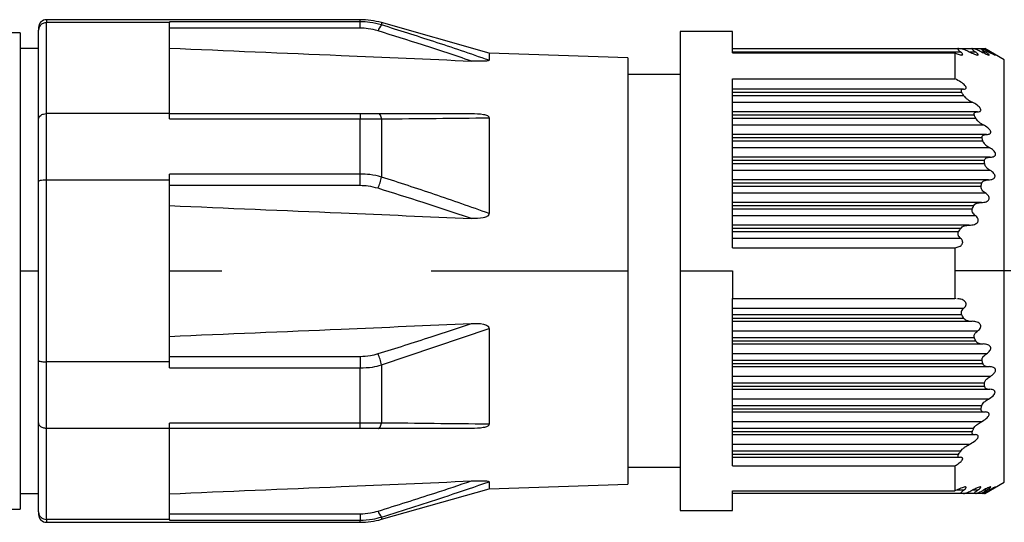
# Model space of a CAD drawing. Header units: millimetres. Extents: x -675 to 2621, y 428 to 911.
# Tile 2 of 30: x -441 to -403, y 444 to 463. Entities that reach past the tile are written whole.
import ezdxf

# ---------------------------------------------------------------- set-up
doc = ezdxf.new("R2010")
doc.units = ezdxf.units.MM

# ---------------------------------------------------------------- blocks, each defined once
blk = doc.blocks.new('Drawing View3')
at = {"color": 7, "linetype": 'Continuous', "lineweight": 25}
for p, q in [((-28.717, 13.6), (-40.7, 13.6)), ((-40.7, 13.6), (-40.7, 13.487)), ((-28.717, 13.522), (-28.717, 13.6)), ((-41, 13.3), (-41, 13.199)), ((-41, 9.783), (-41, 13.199)), ((-40.7, 10.015), (-40.7, 13.487)), ((-36, 13.487), (-40.7, 13.487)), ((-28.717, 13.522), (-36, 13.522)), ((-36, 13.522), (-36, 13.487)), ((-36, 10.015), (-36, 13.487)), ((-28.717, 13.276), (-36, 13.276)), ((-28.717, 13.276), (-28.717, 13.522)), ((-23.796, 12.324), (-27.899, 13.486)), ((-27.899, 13.486), (-27.899, 13.399)), ((-41.7, 13.1), (-43.2, 13.1)), ((-41.7, 13.1), (-41.7, -5.1)), ((-14.5, 13.15), (-16.5, 13.15)), ((-16.5, 13.15), (-16.5, 4)), ((-14.5, 12.331), (-14.5, 13.15)), ((-41, 12.5), (-41.7, 12.5)), ((-14.5, 12.5), (-5.862, 12.5)), ((-5.776, 12.5), (-5.342, 12.5)), ((-5.279, 12.5), (-5.008, 12.5)), ((-4.969, 12.5), (-4.872, 12.5)), ((-4.87, 12.5), (-4.864, 12.497)), ((-4.116, 12.067), (-4.864, 12.497)), ((-18.5, 12.139), (-23.796, 12.324)), ((-23.796, 12.324), (-23.796, 12.052)), ((-18.5, 12.139), (-18.5, 4)), ((-14.5, 12.375), (-5.796, 12.375)), ((-14.5, 12.331), (-6, 12.331)), ((-6, 12.331), (-6, 11.343)), ((-5.454, 12.375), (-5.231, 12.375)), ((-4.991, 12.375), (-4.85, 12.375)), ((-4.721, 12.375), (-4.667, 12.375)), ((-4.116, 4), (-4.116, 12.067)), ((-16.5, 11.5), (-18.5, 11.5)), ((-14.5, 11.343), (-6, 11.343)), ((-14.5, 4.888), (-14.5, 11.343)), ((-5.669, 10.944), (-14.5, 10.944)), ((-5.744, 10.819), (-14.5, 10.819)), ((-14.5, 10.703), (-5.669, 10.703)), ((-14.5, 10.453), (-5.346, 10.453)), ((-41, 7.416), (-41, 9.783)), ((-40.7, 7.472), (-40.7, 10.015)), ((-36, 10.015), (-40.7, 10.015)), ((-36, 9.818), (-36, 10.015)), ((-36, 10.015), (-28.717, 10.015)), ((-36, 9.818), (-28.717, 9.818)), ((-28.717, 10.015), (-28.717, 9.818)), ((-28.717, 7.704), (-28.717, 9.818)), ((-27.899, 9.809), (-27.899, 7.59)), ((-23.796, 9.853), (-23.796, 6.199)), ((-5.139, 10.078), (-14.5, 10.078)), ((-5.26, 9.953), (-14.5, 9.953)), ((-14.5, 9.837), (-5.209, 9.837)), ((-14.5, 9.587), (-4.921, 9.587)), ((-4.797, 9.212), (-14.5, 9.212)), ((-4.965, 9.087), (-14.5, 9.087)), ((-14.5, 8.971), (-4.94, 8.971)), ((-14.5, 8.721), (-4.692, 8.721)), ((-4.656, 8.346), (-14.5, 8.346)), ((-4.87, 8.221), (-14.5, 8.221)), ((-14.5, 8.105), (-4.872, 8.105)), ((-28.717, 7.704), (-36, 7.704)), ((-36, 7.472), (-36, 7.704)), ((-28.717, 7.261), (-28.717, 7.704)), ((-14.5, 7.855), (-4.667, 7.855)), ((-41, 0.584), (-41, 7.416)), ((-40.7, 0.528), (-40.7, 7.472)), ((-36, 7.472), (-40.7, 7.472)), ((-36, 0.528), (-36, 7.472)), ((-28.717, 7.261), (-36, 7.261)), ((-4.721, 7.48), (-14.5, 7.48)), ((-4.978, 7.355), (-14.5, 7.355)), ((-14.5, 7.239), (-5.008, 7.239)), ((-14.5, 6.989), (-4.85, 6.989)), ((-4.991, 6.614), (-14.5, 6.614)), ((-5.287, 6.489), (-14.5, 6.489)), ((-14.5, 6.373), (-5.342, 6.373)), ((-14.5, 6.123), (-5.231, 6.123)), ((-5.454, 5.748), (-14.5, 5.748)), ((-5.782, 5.623), (-14.5, 5.623)), ((-14.5, 5.507), (-5.862, 5.507)), ((-14.5, 5.257), (-5.796, 5.257)), ((-14.5, 4.888), (-6, 4.888)), ((-6, 4.888), (-6, 4)), ((-41.7, 4), (-41, 4)), ((-36, 4), (-34, 4)), ((-26, 4), (-18.5, 4)), ((-18.5, 4), (-18.5, -4.139)), ((-16.5, 4), (-14.5, 4)), ((-16.5, 4), (-16.5, -5.15)), ((-14.5, 4), (-14.5, 2.943)), ((-6, 4), (-6, 2.943)), ((-4.116, 4), (-6, 4)), ((-3.866, 4), (-4.116, 4)), ((-4.116, -4.067), (-4.116, 4)), ((-14.5, 2.943), (-6, 2.943)), ((-14.5, -3.443), (-14.5, 2.943)), ((-5.955, 2.939), (-6, 2.943)), ((-5.669, 2.569), (-14.5, 2.569)), ((-5.744, 2.319), (-14.5, 2.319)), ((-14.5, 2.203), (-5.669, 2.203)), ((-14.5, 2.078), (-5.346, 2.078)), ((-27.899, 0.41), (-23.796, 1.801)), ((-23.796, 1.801), (-23.796, -1.853)), ((-5.139, 1.703), (-14.5, 1.703)), ((-5.26, 1.453), (-14.5, 1.453)), ((-14.5, 1.337), (-5.209, 1.337)), ((-14.5, 1.212), (-4.921, 1.212)), ((-4.797, 0.837), (-14.5, 0.837)), ((-41, -1.783), (-41, 0.584)), ((-40.7, -2.015), (-40.7, 0.528)), ((-36, 0.528), (-40.7, 0.528)), ((-36, 0.739), (-28.717, 0.739)), ((-36, 0.296), (-36, 0.528)), ((-28.717, 0.739), (-28.717, 0.296)), ((-27.899, 0.41), (-27.899, -1.809)), ((-4.965, 0.587), (-14.5, 0.587)), ((-14.5, 0.471), (-4.94, 0.471)), ((-36, 0.296), (-28.717, 0.296)), ((-28.717, -1.818), (-28.717, 0.296)), ((-14.5, 0.346), (-4.692, 0.346)), ((-4.656, -0.029), (-14.5, -0.029)), ((-4.87, -0.279), (-14.5, -0.279)), ((-14.5, -0.395), (-4.872, -0.395)), ((-14.5, -0.52), (-4.667, -0.52)), ((-4.721, -0.895), (-14.5, -0.895)), ((-4.978, -1.145), (-14.5, -1.145)), ((-14.5, -1.261), (-5.008, -1.261)), ((-14.5, -1.386), (-4.85, -1.386)), ((-41, -5.199), (-41, -1.783)), ((-28.717, -1.818), (-36, -1.818)), ((-36, -2.015), (-36, -1.818)), ((-28.717, -2.015), (-28.717, -1.818)), ((-4.991, -1.761), (-14.5, -1.761)), ((-36, -2.015), (-40.7, -2.015)), ((-40.7, -5.487), (-40.7, -2.015)), ((-28.717, -2.015), (-36, -2.015)), ((-36, -5.487), (-36, -2.015)), ((-5.287, -2.011), (-14.5, -2.011)), ((-14.5, -2.127), (-5.342, -2.127)), ((-14.5, -2.252), (-5.231, -2.252)), ((-5.454, -2.627), (-14.5, -2.627)), ((-5.782, -2.877), (-14.5, -2.877)), ((-14.5, -2.993), (-5.862, -2.993)), ((-14.5, -3.118), (-5.796, -3.118)), ((-18.5, -3.5), (-16.5, -3.5)), ((-14.5, -3.443), (-6, -3.443)), ((-6, -3.443), (-6, -4.4)), ((-23.796, -4.052), (-23.796, -4.324)), ((-4.864, -4.497), (-4.116, -4.067)), ((-41.7, -4.5), (-41, -4.5)), ((-27.899, -5.486), (-23.796, -4.324)), ((-23.796, -4.324), (-18.5, -4.139)), ((-14.5, -4.4), (-6, -4.4)), ((-14.5, -5.15), (-14.5, -4.4)), ((-5.744, -4.5), (-14.5, -4.5)), ((-5.669, -4.375), (-5.947, -4.375)), ((-5.26, -4.5), (-5.662, -4.5)), ((-5.139, -4.375), (-5.346, -4.375)), ((-4.965, -4.5), (-5.201, -4.5)), ((-4.87, -4.5), (-4.931, -4.5)), ((-4.797, -4.375), (-4.921, -4.375)), ((-4.656, -4.375), (-4.692, -4.375)), ((-43.2, -5.1), (-41.7, -5.1)), ((-41, -5.199), (-41, -5.3)), ((-16.5, -5.15), (-14.5, -5.15)), ((-36, -5.487), (-40.7, -5.487)), ((-40.7, -5.487), (-40.7, -5.6)), ((-40.7, -5.6), (-28.717, -5.6)), ((-36, -5.276), (-28.717, -5.276)), ((-36, -5.487), (-36, -5.522)), ((-36, -5.522), (-28.717, -5.522)), ((-28.717, -5.276), (-28.717, -5.522)), ((-28.717, -5.6), (-28.717, -5.522)), ((-27.899, -5.399), (-27.899, -5.486))]:
    blk.add_line(p, q, dxfattribs=at)
at = {"color": 7, "linetype": 'Continuous', "lineweight": 25, "flags": 128}
for points in [[(-28.035, 10.015), (-28.015, 10.011), (-27.996, 10.001), (-27.977, 9.984), (-27.959, 9.96), (-27.942, 9.931), (-27.926, 9.895), (-27.912, 9.855), (-27.899, 9.809)], [(-28.035, -2.015), (-28.015, -2.011), (-27.996, -2.001), (-27.977, -1.984), (-27.959, -1.96), (-27.942, -1.931), (-27.926, -1.895), (-27.912, -1.855), (-27.899, -1.809)]]:
    blk.add_lwpolyline(points, dxfattribs=at)
at = {"color": 7, "linetype": 'Continuous', "lineweight": 25}
for centre, radius, start, end in [((-40.7, 13.3), 0.3, 90, 180), ((-28.717, 10.6), 3, 74.1808, 90), ((-27.54, 13.029), 0.515, 134.1069, 163.8512), ((-30.608, 8.207), 2.778, 337.8142, 347.1681), ((-30.608, -0.207), 2.778, 12.8319, 22.1858), ((-27.54, -5.029), 0.515, 196.1488, 225.8932), ((-40.7, -5.3), 0.3, 180, 270), ((-28.717, -2.6), 3, 270, 285.8192)]:
    blk.add_arc(centre, radius, start, end, dxfattribs=at)
for points, knots in [([(-40.7, 13.487), (-40.744, 13.482), (-40.833, 13.47), (-40.932, 13.392), (-40.99, 13.298), (-40.997, 13.232), (-41, 13.199)], [0, 0, 0, 0, 0.27985, 0.559464, 0.779885, 1, 1, 1, 1]), ([(-27.899, 13.399), (-28.047, 13.438), (-28.315, 13.509), (-28.593, 13.518), (-28.717, 13.522)], [0, 0, 0, 0, 0.555274, 1, 1, 1, 1]), ([(-28.035, 13.173), (-28.159, 13.206), (-28.381, 13.265), (-28.614, 13.273), (-28.717, 13.276)], [0, 0, 0, 0, 0.555879, 1, 1, 1, 1]), ([(-24.468, 12.02), (-25.089, 12.227), (-26.273, 12.622), (-27.467, 12.995), (-28.035, 13.173)], [0, 0, 0, 0, 0.524072, 1, 1, 1, 1]), ([(-23.796, 12.052), (-24.499, 12.292), (-25.859, 12.758), (-27.234, 13.19), (-27.899, 13.399)], [0, 0, 0, 0, 0.516624, 1, 1, 1, 1]), ([(-36, 12.511), (-33.816, 12.419), (-29.972, 12.258), (-26.128, 12.092), (-24.468, 12.02)], [0, 0, 0, 0, 0.568192, 1, 1, 1, 1]), ([(-5.862, 12.5), (-5.868, 12.5), (-5.88, 12.499), (-5.89, 12.492), (-5.892, 12.481), (-5.886, 12.466), (-5.873, 12.447), (-5.845, 12.417), (-5.816, 12.392), (-5.796, 12.375)], [0, 0, 0, 0, 0.126984, 0.242895, 0.354614, 0.469775, 0.586297, 0.710881, 1, 1, 1, 1]), ([(-5.862, 12.5), (-5.847, 12.5), (-5.82, 12.5), (-5.794, 12.5), (-5.782, 12.5)], [0, 0, 0, 0, 0.562421, 1, 1, 1, 1]), ([(-5.782, 12.5), (-5.763, 12.497), (-5.72, 12.491), (-5.607, 12.449), (-5.514, 12.404), (-5.454, 12.375)], [0, 0, 0, 0, 0.2312123, 0.500004, 1, 1, 1, 1]), ([(-5.342, 12.5), (-5.347, 12.5), (-5.355, 12.499), (-5.358, 12.492), (-5.353, 12.481), (-5.336, 12.459), (-5.296, 12.423), (-5.254, 12.392), (-5.231, 12.375)], [0, 0, 0, 0, 0.115465, 0.224046, 0.333104, 0.449912, 0.699437, 1, 1, 1, 1]), ([(-5.342, 12.5), (-5.332, 12.5), (-5.313, 12.5), (-5.295, 12.5), (-5.287, 12.5)], [0, 0, 0, 0, 0.562317, 1, 1, 1, 1]), ([(-5.287, 12.5), (-5.271, 12.497), (-5.238, 12.491), (-5.135, 12.448), (-5.048, 12.404), (-4.991, 12.375)], [0, 0, 0, 0, 0.227055, 0.494854, 1, 1, 1, 1]), ([(-5.008, 12.5), (-5.01, 12.5), (-5.014, 12.499), (-5.01, 12.492), (-4.999, 12.481), (-4.974, 12.46), (-4.925, 12.424), (-4.876, 12.392), (-4.85, 12.375)], [0, 0, 0, 0, 0.104249, 0.206454, 0.313421, 0.431139, 0.690593, 1, 1, 1, 1]), ([(-5.008, 12.5), (-5.002, 12.5), (-4.992, 12.5), (-4.983, 12.5), (-4.978, 12.5)], [0, 0, 0, 0, 0.561072, 1, 1, 1, 1]), ([(-4.978, 12.5), (-4.975, 12.5), (-4.969, 12.499), (-4.942, 12.489), (-4.866, 12.453), (-4.781, 12.407), (-4.721, 12.375)], [0, 0, 0, 0, 0.0917173, 0.1925238, 0.4308585, 1, 1, 1, 1]), ([(-4.872, 12.5), (-4.871, 12.499), (-4.869, 12.497), (-4.842, 12.48), (-4.781, 12.443), (-4.716, 12.404), (-4.667, 12.375)], [0, 0, 0, 0, 0.147683, 0.308373, 0.489419, 1, 1, 1, 1]), ([(-23.796, 12.052), (-23.797, 12.049), (-23.798, 12.044), (-23.811, 12.036), (-23.833, 12.03), (-23.894, 12.018), (-24.109, 12.006), (-24.316, 12.014), (-24.468, 12.02)], [0, 0, 0, 0, 0.043303, 0.086096, 0.131336, 0.18155, 0.399158, 1, 1, 1, 1]), ([(-6, 12.331), (-5.943, 12.307), (-5.862, 12.273), (-5.771, 12.251), (-5.732, 12.249), (-5.713, 12.255), (-5.705, 12.264), (-5.706, 12.276), (-5.716, 12.297), (-5.744, 12.332), (-5.777, 12.359), (-5.796, 12.375)], [0, 0, 0, 0, 0.317831, 0.45481, 0.570714, 0.626552, 0.67536, 0.723812, 0.777336, 0.876184, 1, 1, 1, 1]), ([(-5.454, 12.375), (-5.387, 12.342), (-5.293, 12.296), (-5.186, 12.259), (-5.139, 12.249), (-5.117, 12.251), (-5.11, 12.257), (-5.112, 12.269), (-5.127, 12.29), (-5.165, 12.327), (-5.207, 12.358), (-5.231, 12.375)], [0, 0, 0, 0, 0.320598, 0.451502, 0.569608, 0.621553, 0.670236, 0.71852, 0.769336, 0.871321, 1, 1, 1, 1]), ([(-4.991, 12.375), (-4.928, 12.343), (-4.839, 12.297), (-4.743, 12.259), (-4.706, 12.249), (-4.694, 12.251), (-4.694, 12.257), (-4.703, 12.269), (-4.726, 12.289), (-4.775, 12.326), (-4.823, 12.357), (-4.85, 12.375)], [0, 0, 0, 0, 0.309571, 0.436579, 0.545813, 0.593785, 0.640981, 0.690214, 0.743978, 0.856754, 1, 1, 1, 1]), ([(-4.721, 12.375), (-4.66, 12.342), (-4.575, 12.295), (-4.498, 12.259), (-4.477, 12.25), (-4.47, 12.249), (-4.472, 12.253), (-4.485, 12.262), (-4.519, 12.285), (-4.583, 12.325), (-4.637, 12.357), (-4.667, 12.375)], [0, 0, 0, 0, 0.3070425, 0.4306571, 0.4859215, 0.5379417, 0.5777728, 0.6203039, 0.7193644, 0.8444602, 1, 1, 1, 1]), ([(-5.669, 10.944), (-5.645, 10.946), (-5.612, 10.948), (-5.585, 10.967), (-5.574, 10.984), (-5.573, 11.006), (-5.58, 11.031), (-5.597, 11.059), (-5.629, 11.1), (-5.688, 11.154), (-5.813, 11.248), (-5.923, 11.303), (-6, 11.343)], [0, 0, 0, 0, 0.124077, 0.173723, 0.222391, 0.265216, 0.309536, 0.357783, 0.411862, 0.522916, 0.665522, 1, 1, 1, 1]), ([(-5.669, 10.944), (-5.69, 10.943), (-5.728, 10.941), (-5.76, 10.92), (-5.77, 10.895), (-5.769, 10.873), (-5.761, 10.847), (-5.75, 10.829), (-5.744, 10.819)], [0, 0, 0, 0, 0.291619, 0.533428, 0.64911, 0.760416, 0.875022, 1, 1, 1, 1]), ([(-5.669, 10.703), (-5.683, 10.725), (-5.708, 10.764), (-5.733, 10.802), (-5.744, 10.819)], [0, 0, 0, 0, 0.557513, 1, 1, 1, 1]), ([(-5.669, 10.703), (-5.65, 10.679), (-5.609, 10.627), (-5.498, 10.538), (-5.406, 10.487), (-5.346, 10.453)], [0, 0, 0, 0, 0.230381, 0.498978, 1, 1, 1, 1]), ([(-5.139, 10.078), (-5.113, 10.08), (-5.068, 10.082), (-5.028, 10.106), (-5.014, 10.132), (-5.012, 10.156), (-5.018, 10.183), (-5.039, 10.222), (-5.084, 10.275), (-5.186, 10.364), (-5.28, 10.417), (-5.346, 10.453)], [0, 0, 0, 0, 0.139235, 0.245422, 0.294926, 0.342114, 0.389691, 0.440297, 0.547276, 0.682165, 1, 1, 1, 1]), ([(-41, 9.783), (-40.999, 9.8), (-40.996, 9.832), (-40.971, 9.889), (-40.928, 9.938), (-40.87, 9.976), (-40.799, 10.006), (-40.739, 10.011), (-40.7, 10.015)], [0, 0, 0, 0, 0.140692, 0.269722, 0.492021, 0.624524, 0.753466, 1, 1, 1, 1]), ([(-28.717, 10.015), (-28.586, 10.015), (-28.353, 10.015), (-28.132, 10.015), (-28.035, 10.015)], [0, 0, 0, 0, 0.56346, 1, 1, 1, 1]), ([(-28.717, 9.818), (-28.56, 9.817), (-28.281, 9.816), (-28.015, 9.811), (-27.899, 9.809)], [0, 0, 0, 0, 0.564116, 1, 1, 1, 1]), ([(-28.035, 10.015), (-27.42, 10.015), (-26.226, 10.015), (-25.042, 10.015), (-24.468, 10.015)], [0, 0, 0, 0, 0.5155708, 1, 1, 1, 1]), ([(-27.899, 9.809), (-27.201, 9.816), (-25.826, 9.829), (-24.466, 9.845), (-23.796, 9.853)], [0, 0, 0, 0, 0.5071913, 1, 1, 1, 1]), ([(-24.468, 10.015), (-24.314, 10.013), (-24.106, 10.01), (-23.891, 9.955), (-23.832, 9.918), (-23.811, 9.898), (-23.798, 9.876), (-23.797, 9.861), (-23.796, 9.853)], [0, 0, 0, 0, 0.606982, 0.821792, 0.870893, 0.915276, 0.95737, 1, 1, 1, 1]), ([(-5.26, 9.953), (-5.265, 9.967), (-5.275, 9.995), (-5.268, 10.031), (-5.243, 10.058), (-5.199, 10.076), (-5.16, 10.077), (-5.139, 10.078)], [0, 0, 0, 0, 0.166445, 0.328319, 0.502383, 0.735191, 1, 1, 1, 1]), ([(-5.209, 9.837), (-5.219, 9.859), (-5.235, 9.898), (-5.253, 9.936), (-5.26, 9.953)], [0, 0, 0, 0, 0.558026, 1, 1, 1, 1]), ([(-5.209, 9.837), (-5.195, 9.813), (-5.164, 9.76), (-5.063, 9.67), (-4.977, 9.62), (-4.921, 9.587)], [0, 0, 0, 0, 0.2262576, 0.4938552, 1, 1, 1, 1]), ([(-4.797, 9.212), (-4.77, 9.214), (-4.721, 9.216), (-4.671, 9.237), (-4.646, 9.262), (-4.635, 9.285), (-4.633, 9.312), (-4.64, 9.341), (-4.656, 9.372), (-4.686, 9.417), (-4.771, 9.499), (-4.859, 9.551), (-4.921, 9.587)], [0, 0, 0, 0, 0.14378, 0.257374, 0.312767, 0.363086, 0.41077, 0.458663, 0.511564, 0.567308, 0.692908, 1, 1, 1, 1]), ([(-4.965, 9.087), (-4.966, 9.097), (-4.969, 9.115), (-4.964, 9.141), (-4.952, 9.163), (-4.925, 9.188), (-4.874, 9.209), (-4.824, 9.211), (-4.797, 9.212)], [0, 0, 0, 0, 0.1010414, 0.2033492, 0.3117172, 0.4302063, 0.6820704, 1, 1, 1, 1]), ([(-4.94, 8.971), (-4.945, 8.993), (-4.952, 9.032), (-4.961, 9.07), (-4.965, 9.087)], [0, 0, 0, 0, 0.558428, 1, 1, 1, 1]), ([(-4.94, 8.971), (-4.938, 8.961), (-4.932, 8.94), (-4.907, 8.895), (-4.834, 8.809), (-4.751, 8.758), (-4.692, 8.721)], [0, 0, 0, 0, 0.0952074, 0.1959715, 0.4304371, 1, 1, 1, 1]), ([(-4.656, 8.346), (-4.624, 8.348), (-4.568, 8.351), (-4.507, 8.374), (-4.473, 8.4), (-4.456, 8.425), (-4.45, 8.454), (-4.452, 8.485), (-4.463, 8.515), (-4.487, 8.557), (-4.557, 8.639), (-4.636, 8.687), (-4.692, 8.721)], [0, 0, 0, 0, 0.162618, 0.28994, 0.355094, 0.407481, 0.459515, 0.511046, 0.554621, 0.603328, 0.720798, 1, 1, 1, 1]), ([(-4.87, 8.221), (-4.868, 8.236), (-4.864, 8.266), (-4.835, 8.299), (-4.771, 8.339), (-4.705, 8.343), (-4.656, 8.346)], [0, 0, 0, 0, 0.1469039, 0.3080173, 0.4894131, 1, 1, 1, 1]), ([(-4.872, 8.105), (-4.872, 8.127), (-4.87, 8.166), (-4.87, 8.204), (-4.87, 8.221)], [0, 0, 0, 0, 0.560266, 1, 1, 1, 1]), ([(-4.872, 8.105), (-4.871, 8.09), (-4.869, 8.058), (-4.842, 8.008), (-4.781, 7.93), (-4.716, 7.887), (-4.667, 7.855)], [0, 0, 0, 0, 0.147683, 0.308373, 0.489419, 1, 1, 1, 1]), ([(-27.899, 7.59), (-28.047, 7.626), (-28.315, 7.692), (-28.593, 7.701), (-28.717, 7.704)], [0, 0, 0, 0, 0.555274, 1, 1, 1, 1]), ([(-23.796, 6.199), (-24.49, 6.445), (-25.85, 6.926), (-27.225, 7.372), (-27.899, 7.59)], [0, 0, 0, 0, 0.510221, 1, 1, 1, 1]), ([(-4.721, 7.48), (-4.66, 7.485), (-4.575, 7.491), (-4.498, 7.545), (-4.477, 7.584), (-4.47, 7.614), (-4.472, 7.643), (-4.485, 7.683), (-4.519, 7.737), (-4.583, 7.801), (-4.637, 7.836), (-4.667, 7.855)], [0, 0, 0, 0, 0.307042, 0.430657, 0.485921, 0.537942, 0.577773, 0.620304, 0.719364, 0.84446, 1, 1, 1, 1]), ([(-40.7, 7.472), (-40.744, 7.471), (-40.833, 7.469), (-40.932, 7.454), (-40.99, 7.435), (-40.997, 7.422), (-41, 7.416)], [0, 0, 0, 0, 0.27985, 0.559464, 0.779885, 1, 1, 1, 1]), ([(-28.035, 7.158), (-28.159, 7.191), (-28.381, 7.25), (-28.614, 7.258), (-28.717, 7.261)], [0, 0, 0, 0, 0.5558791, 1, 1, 1, 1]), ([(-24.468, 6.005), (-25.083, 6.21), (-26.268, 6.606), (-27.461, 6.979), (-28.035, 7.158)], [0, 0, 0, 0, 0.519406, 1, 1, 1, 1]), ([(-5.008, 7.239), (-5.01, 7.23), (-5.014, 7.21), (-5.01, 7.178), (-4.999, 7.144), (-4.974, 7.098), (-4.925, 7.042), (-4.876, 7.008), (-4.85, 6.989)], [0, 0, 0, 0, 0.104249, 0.206454, 0.313421, 0.431139, 0.690593, 1, 1, 1, 1]), ([(-5.008, 7.239), (-5.002, 7.261), (-4.992, 7.3), (-4.983, 7.338), (-4.978, 7.355)], [0, 0, 0, 0, 0.561072, 1, 1, 1, 1]), ([(-4.978, 7.355), (-4.975, 7.365), (-4.969, 7.384), (-4.942, 7.419), (-4.866, 7.471), (-4.781, 7.476), (-4.721, 7.48)], [0, 0, 0, 0, 0.091717, 0.192524, 0.430858, 1, 1, 1, 1]), ([(-4.991, 6.614), (-4.928, 6.619), (-4.839, 6.625), (-4.743, 6.677), (-4.706, 6.723), (-4.694, 6.765), (-4.694, 6.798), (-4.703, 6.832), (-4.726, 6.879), (-4.775, 6.936), (-4.823, 6.97), (-4.85, 6.989)], [0, 0, 0, 0, 0.309571, 0.436579, 0.545813, 0.593785, 0.640981, 0.690214, 0.743978, 0.856754, 1, 1, 1, 1]), ([(-36, 6.496), (-33.816, 6.405), (-29.972, 6.244), (-26.128, 6.077), (-24.468, 6.005)], [0, 0, 0, 0, 0.568192, 1, 1, 1, 1]), ([(-5.342, 6.373), (-5.332, 6.395), (-5.313, 6.434), (-5.295, 6.472), (-5.287, 6.489)], [0, 0, 0, 0, 0.562317, 1, 1, 1, 1]), ([(-5.287, 6.489), (-5.271, 6.511), (-5.238, 6.557), (-5.135, 6.604), (-5.048, 6.61), (-4.991, 6.614)], [0, 0, 0, 0, 0.227055, 0.494854, 1, 1, 1, 1]), ([(-23.796, 6.199), (-23.797, 6.188), (-23.798, 6.167), (-23.811, 6.138), (-23.833, 6.111), (-23.894, 6.062), (-24.109, 5.996), (-24.316, 6.001), (-24.468, 6.005)], [0, 0, 0, 0, 0.043301, 0.086094, 0.131334, 0.181549, 0.399158, 1, 1, 1, 1]), ([(-5.454, 5.748), (-5.387, 5.753), (-5.293, 5.76), (-5.186, 5.811), (-5.139, 5.855), (-5.117, 5.898), (-5.11, 5.932), (-5.112, 5.967), (-5.127, 6.014), (-5.165, 6.071), (-5.207, 6.105), (-5.231, 6.123)], [0, 0, 0, 0, 0.320598, 0.451502, 0.569608, 0.621553, 0.670236, 0.71852, 0.769336, 0.871321, 1, 1, 1, 1]), ([(-5.342, 6.373), (-5.347, 6.364), (-5.355, 6.344), (-5.358, 6.312), (-5.353, 6.278), (-5.336, 6.232), (-5.296, 6.175), (-5.254, 6.142), (-5.231, 6.123)], [0, 0, 0, 0, 0.115465, 0.224046, 0.333104, 0.449912, 0.699437, 1, 1, 1, 1]), ([(-5.782, 5.623), (-5.763, 5.645), (-5.72, 5.691), (-5.607, 5.737), (-5.514, 5.744), (-5.454, 5.748)], [0, 0, 0, 0, 0.231212, 0.500004, 1, 1, 1, 1]), ([(-5.862, 5.507), (-5.868, 5.498), (-5.88, 5.479), (-5.89, 5.447), (-5.892, 5.413), (-5.886, 5.379), (-5.873, 5.346), (-5.845, 5.302), (-5.816, 5.276), (-5.796, 5.257)], [0, 0, 0, 0, 0.126984, 0.242895, 0.354614, 0.469775, 0.586297, 0.710881, 1, 1, 1, 1]), ([(-5.862, 5.507), (-5.847, 5.529), (-5.82, 5.568), (-5.794, 5.606), (-5.782, 5.623)], [0, 0, 0, 0, 0.562421, 1, 1, 1, 1]), ([(-6, 4.888), (-5.943, 4.9), (-5.862, 4.916), (-5.771, 4.972), (-5.732, 5.016), (-5.713, 5.056), (-5.705, 5.087), (-5.706, 5.118), (-5.716, 5.16), (-5.744, 5.211), (-5.777, 5.241), (-5.796, 5.257)], [0, 0, 0, 0, 0.317831, 0.45481, 0.570714, 0.626552, 0.67536, 0.723812, 0.777336, 0.876184, 1, 1, 1, 1]), ([(-5.669, 2.569), (-5.645, 2.59), (-5.612, 2.619), (-5.585, 2.671), (-5.574, 2.707), (-5.573, 2.743), (-5.58, 2.777), (-5.597, 2.81), (-5.629, 2.849), (-5.688, 2.89), (-5.783, 2.93), (-5.86, 2.932), (-5.904, 2.934)], [0, 0, 0, 0, 0.1446485, 0.2025253, 0.2592627, 0.3091878, 0.3608552, 0.4171009, 0.4801463, 0.6096129, 0.7758617, 1, 1, 1, 1]), ([(-5.669, 2.569), (-5.69, 2.551), (-5.728, 2.518), (-5.76, 2.46), (-5.77, 2.414), (-5.769, 2.381), (-5.761, 2.348), (-5.75, 2.329), (-5.744, 2.319)], [0, 0, 0, 0, 0.291619, 0.533428, 0.64911, 0.760416, 0.875022, 1, 1, 1, 1]), ([(-5.669, 2.203), (-5.683, 2.225), (-5.708, 2.264), (-5.733, 2.302), (-5.744, 2.319)], [0, 0, 0, 0, 0.557513, 1, 1, 1, 1]), ([(-36, 1.504), (-33.816, 1.595), (-29.972, 1.756), (-26.128, 1.923), (-24.468, 1.995)], [0, 0, 0, 0, 0.568192, 1, 1, 1, 1]), ([(-28.035, 0.842), (-27.356, 1.054), (-26.162, 1.428), (-24.978, 1.824), (-24.468, 1.995)], [0, 0, 0, 0, 0.568823, 1, 1, 1, 1]), ([(-24.468, 1.995), (-24.314, 1.999), (-24.106, 2.004), (-23.891, 1.937), (-23.832, 1.888), (-23.811, 1.861), (-23.798, 1.832), (-23.797, 1.811), (-23.796, 1.801)], [0, 0, 0, 0, 0.606983, 0.821792, 0.870887, 0.915267, 0.957364, 1, 1, 1, 1]), ([(-5.669, 2.203), (-5.65, 2.182), (-5.609, 2.136), (-5.498, 2.089), (-5.406, 2.083), (-5.346, 2.078)], [0, 0, 0, 0, 0.2303815, 0.4989779, 1, 1, 1, 1]), ([(-5.139, 1.703), (-5.113, 1.723), (-5.068, 1.758), (-5.028, 1.819), (-5.014, 1.866), (-5.012, 1.9), (-5.018, 1.933), (-5.039, 1.973), (-5.084, 2.015), (-5.186, 2.067), (-5.28, 2.074), (-5.346, 2.078)], [0, 0, 0, 0, 0.139235, 0.245422, 0.294926, 0.342114, 0.389691, 0.440297, 0.547276, 0.682165, 1, 1, 1, 1]), ([(-5.26, 1.453), (-5.265, 1.468), (-5.275, 1.498), (-5.268, 1.55), (-5.243, 1.604), (-5.199, 1.658), (-5.16, 1.688), (-5.139, 1.703)], [0, 0, 0, 0, 0.1664453, 0.3283186, 0.502383, 0.735191, 1, 1, 1, 1]), ([(-5.209, 1.337), (-5.219, 1.359), (-5.235, 1.398), (-5.253, 1.436), (-5.26, 1.453)], [0, 0, 0, 0, 0.558026, 1, 1, 1, 1]), ([(-5.209, 1.337), (-5.195, 1.316), (-5.164, 1.269), (-5.063, 1.223), (-4.977, 1.217), (-4.921, 1.212)], [0, 0, 0, 0, 0.2262576, 0.4938552, 1, 1, 1, 1]), ([(-4.797, 0.837), (-4.77, 0.856), (-4.721, 0.89), (-4.671, 0.947), (-4.646, 0.993), (-4.635, 1.027), (-4.633, 1.061), (-4.64, 1.092), (-4.656, 1.12), (-4.686, 1.154), (-4.771, 1.202), (-4.859, 1.208), (-4.921, 1.212)], [0, 0, 0, 0, 0.14378, 0.257374, 0.312767, 0.363086, 0.41077, 0.458663, 0.511564, 0.567308, 0.692908, 1, 1, 1, 1]), ([(-28.717, 0.739), (-28.586, 0.744), (-28.353, 0.754), (-28.132, 0.815), (-28.035, 0.842)], [0, 0, 0, 0, 0.56346, 1, 1, 1, 1]), ([(-4.965, 0.587), (-4.966, 0.597), (-4.969, 0.617), (-4.964, 0.649), (-4.952, 0.683), (-4.925, 0.728), (-4.874, 0.784), (-4.824, 0.818), (-4.797, 0.837)], [0, 0, 0, 0, 0.101041, 0.203349, 0.311717, 0.430206, 0.68207, 1, 1, 1, 1]), ([(-41, 0.584), (-40.999, 0.58), (-40.996, 0.572), (-40.971, 0.558), (-40.928, 0.546), (-40.87, 0.537), (-40.799, 0.53), (-40.739, 0.528), (-40.7, 0.528)], [0, 0, 0, 0, 0.1407798, 0.2698393, 0.4920227, 0.6245245, 0.7534656, 1, 1, 1, 1]), ([(-28.717, 0.296), (-28.56, 0.302), (-28.281, 0.313), (-28.015, 0.38), (-27.899, 0.41)], [0, 0, 0, 0, 0.564116, 1, 1, 1, 1]), ([(-4.94, 0.471), (-4.945, 0.493), (-4.952, 0.532), (-4.961, 0.57), (-4.965, 0.587)], [0, 0, 0, 0, 0.558428, 1, 1, 1, 1]), ([(-4.94, 0.471), (-4.938, 0.462), (-4.932, 0.442), (-4.907, 0.407), (-4.834, 0.356), (-4.751, 0.351), (-4.692, 0.346)], [0, 0, 0, 0, 0.095207, 0.195971, 0.430437, 1, 1, 1, 1]), ([(-4.656, -0.029), (-4.624, -0.009), (-4.568, 0.027), (-4.507, 0.087), (-4.473, 0.134), (-4.456, 0.17), (-4.45, 0.204), (-4.452, 0.235), (-4.463, 0.261), (-4.487, 0.292), (-4.557, 0.338), (-4.636, 0.343), (-4.692, 0.346)], [0, 0, 0, 0, 0.162618, 0.28994, 0.355094, 0.407481, 0.459515, 0.511046, 0.554621, 0.603328, 0.720798, 1, 1, 1, 1]), ([(-4.872, -0.395), (-4.872, -0.373), (-4.87, -0.334), (-4.87, -0.296), (-4.87, -0.279)], [0, 0, 0, 0, 0.560266, 1, 1, 1, 1]), ([(-4.87, -0.279), (-4.868, -0.263), (-4.864, -0.231), (-4.835, -0.181), (-4.771, -0.104), (-4.705, -0.06), (-4.656, -0.029)], [0, 0, 0, 0, 0.146904, 0.308017, 0.489413, 1, 1, 1, 1]), ([(-4.872, -0.395), (-4.871, -0.409), (-4.869, -0.439), (-4.842, -0.473), (-4.781, -0.512), (-4.716, -0.516), (-4.667, -0.52)], [0, 0, 0, 0, 0.147683, 0.308373, 0.489419, 1, 1, 1, 1]), ([(-4.721, -0.895), (-4.66, -0.857), (-4.575, -0.804), (-4.498, -0.714), (-4.477, -0.666), (-4.47, -0.636), (-4.472, -0.61), (-4.485, -0.579), (-4.519, -0.548), (-4.583, -0.524), (-4.637, -0.521), (-4.667, -0.52)], [0, 0, 0, 0, 0.307042, 0.430657, 0.485921, 0.537942, 0.577773, 0.620304, 0.719364, 0.84446, 1, 1, 1, 1]), ([(-4.978, -1.145), (-4.975, -1.135), (-4.969, -1.114), (-4.942, -1.069), (-4.866, -0.983), (-4.781, -0.931), (-4.721, -0.895)], [0, 0, 0, 0, 0.091717, 0.192524, 0.430858, 1, 1, 1, 1]), ([(-5.008, -1.261), (-5.01, -1.27), (-5.014, -1.289), (-5.01, -1.314), (-4.999, -1.336), (-4.974, -1.361), (-4.925, -1.382), (-4.876, -1.384), (-4.85, -1.386)], [0, 0, 0, 0, 0.104249, 0.206454, 0.313421, 0.431139, 0.690593, 1, 1, 1, 1]), ([(-5.008, -1.261), (-5.002, -1.239), (-4.992, -1.2), (-4.983, -1.162), (-4.978, -1.145)], [0, 0, 0, 0, 0.561072, 1, 1, 1, 1]), ([(-4.991, -1.761), (-4.928, -1.724), (-4.839, -1.672), (-4.743, -1.582), (-4.706, -1.526), (-4.694, -1.486), (-4.694, -1.459), (-4.703, -1.436), (-4.726, -1.411), (-4.775, -1.389), (-4.823, -1.387), (-4.85, -1.386)], [0, 0, 0, 0, 0.309571, 0.436579, 0.545813, 0.593785, 0.640981, 0.690214, 0.743978, 0.856754, 1, 1, 1, 1]), ([(-40.7, -2.015), (-40.744, -2.01), (-40.833, -2.001), (-40.932, -1.939), (-40.99, -1.862), (-40.997, -1.81), (-41, -1.783)], [0, 0, 0, 0, 0.27985, 0.559464, 0.779885, 1, 1, 1, 1]), ([(-27.899, -1.809), (-28.047, -1.812), (-28.315, -1.817), (-28.593, -1.817), (-28.717, -1.818)], [0, 0, 0, 0, 0.555274, 1, 1, 1, 1]), ([(-23.796, -1.853), (-24.494, -1.845), (-25.854, -1.829), (-27.229, -1.816), (-27.899, -1.809)], [0, 0, 0, 0, 0.512986, 1, 1, 1, 1]), ([(-23.796, -1.853), (-23.797, -1.861), (-23.798, -1.876), (-23.811, -1.899), (-23.833, -1.919), (-23.894, -1.956), (-24.109, -2.01), (-24.316, -2.013), (-24.468, -2.015)], [0, 0, 0, 0, 0.043304, 0.086098, 0.131338, 0.181551, 0.399159, 1, 1, 1, 1]), ([(-5.287, -2.011), (-5.271, -1.986), (-5.238, -1.934), (-5.135, -1.844), (-5.048, -1.794), (-4.991, -1.761)], [0, 0, 0, 0, 0.227055, 0.494854, 1, 1, 1, 1]), ([(-28.035, -2.015), (-28.159, -2.015), (-28.381, -2.015), (-28.614, -2.015), (-28.717, -2.015)], [0, 0, 0, 0, 0.555879, 1, 1, 1, 1]), ([(-24.468, -2.015), (-25.086, -2.015), (-26.27, -2.015), (-27.464, -2.015), (-28.035, -2.015)], [0, 0, 0, 0, 0.521817, 1, 1, 1, 1]), ([(-5.454, -2.627), (-5.387, -2.589), (-5.293, -2.537), (-5.186, -2.448), (-5.139, -2.394), (-5.117, -2.353), (-5.11, -2.326), (-5.112, -2.302), (-5.127, -2.276), (-5.165, -2.255), (-5.207, -2.253), (-5.231, -2.252)], [0, 0, 0, 0, 0.320598, 0.451502, 0.569608, 0.621553, 0.670236, 0.71852, 0.769336, 0.871321, 1, 1, 1, 1]), ([(-5.342, -2.127), (-5.347, -2.136), (-5.355, -2.154), (-5.358, -2.18), (-5.353, -2.203), (-5.336, -2.227), (-5.296, -2.248), (-5.254, -2.251), (-5.231, -2.252)], [0, 0, 0, 0, 0.115465, 0.224046, 0.333104, 0.449912, 0.699437, 1, 1, 1, 1]), ([(-5.342, -2.127), (-5.332, -2.105), (-5.313, -2.066), (-5.295, -2.028), (-5.287, -2.011)], [0, 0, 0, 0, 0.562317, 1, 1, 1, 1]), ([(-5.782, -2.877), (-5.763, -2.853), (-5.72, -2.801), (-5.607, -2.712), (-5.514, -2.66), (-5.454, -2.627)], [0, 0, 0, 0, 0.2312123, 0.500004, 1, 1, 1, 1]), ([(-5.862, -2.993), (-5.868, -3.002), (-5.88, -3.02), (-5.89, -3.046), (-5.892, -3.068), (-5.886, -3.086), (-5.873, -3.101), (-5.845, -3.115), (-5.816, -3.117), (-5.796, -3.118)], [0, 0, 0, 0, 0.126984, 0.242895, 0.354614, 0.469775, 0.586297, 0.710881, 1, 1, 1, 1]), ([(-5.862, -2.993), (-5.847, -2.971), (-5.82, -2.932), (-5.794, -2.894), (-5.782, -2.877)], [0, 0, 0, 0, 0.562421, 1, 1, 1, 1]), ([(-6, -3.443), (-5.943, -3.407), (-5.862, -3.357), (-5.771, -3.279), (-5.732, -3.232), (-5.713, -3.199), (-5.705, -3.177), (-5.706, -3.158), (-5.716, -3.138), (-5.744, -3.121), (-5.777, -3.119), (-5.796, -3.118)], [0, 0, 0, 0, 0.317831, 0.45481, 0.570714, 0.626552, 0.67536, 0.723812, 0.777336, 0.876184, 1, 1, 1, 1]), ([(-36, -4.511), (-33.816, -4.419), (-29.972, -4.258), (-26.128, -4.092), (-24.468, -4.02)], [0, 0, 0, 0, 0.568192, 1, 1, 1, 1]), ([(-28.035, -5.173), (-27.309, -4.945), (-26.115, -4.571), (-24.931, -4.175), (-24.468, -4.02)], [0, 0, 0, 0, 0.608616, 1, 1, 1, 1]), ([(-27.899, -5.399), (-27.05, -5.132), (-25.675, -4.698), (-24.316, -4.231), (-23.796, -4.052)], [0, 0, 0, 0, 0.617629, 1, 1, 1, 1]), ([(-24.468, -4.02), (-24.313, -4.014), (-24.105, -4.006), (-23.89, -4.019), (-23.831, -4.03), (-23.811, -4.036), (-23.798, -4.044), (-23.797, -4.049), (-23.796, -4.052)], [0, 0, 0, 0, 0.61061, 0.822414, 0.871279, 0.915489, 0.957462, 1, 1, 1, 1]), ([(-5.669, -4.375), (-5.645, -4.356), (-5.612, -4.329), (-5.585, -4.295), (-5.574, -4.277), (-5.573, -4.263), (-5.58, -4.254), (-5.597, -4.249), (-5.629, -4.251), (-5.688, -4.264), (-5.813, -4.307), (-5.923, -4.361), (-6, -4.4)], [0, 0, 0, 0, 0.1240772, 0.173723, 0.2223915, 0.2652165, 0.3095359, 0.3577827, 0.411862, 0.5229164, 0.665522, 1, 1, 1, 1]), ([(-5.744, -4.5), (-5.75, -4.5), (-5.761, -4.499), (-5.769, -4.492), (-5.77, -4.481), (-5.76, -4.46), (-5.728, -4.424), (-5.69, -4.392), (-5.669, -4.375)], [0, 0, 0, 0, 0.124346, 0.240053, 0.352202, 0.466351, 0.703735, 1, 1, 1, 1]), ([(-5.669, -4.5), (-5.683, -4.5), (-5.708, -4.5), (-5.733, -4.5), (-5.744, -4.5)], [0, 0, 0, 0, 0.557513, 1, 1, 1, 1]), ([(-5.669, -4.5), (-5.65, -4.497), (-5.609, -4.491), (-5.498, -4.449), (-5.406, -4.404), (-5.346, -4.375)], [0, 0, 0, 0, 0.230381, 0.498978, 1, 1, 1, 1]), ([(-5.139, -4.375), (-5.113, -4.357), (-5.068, -4.324), (-5.028, -4.287), (-5.014, -4.267), (-5.012, -4.256), (-5.018, -4.25), (-5.039, -4.249), (-5.084, -4.259), (-5.186, -4.297), (-5.28, -4.343), (-5.346, -4.375)], [0, 0, 0, 0, 0.139235, 0.245422, 0.294926, 0.342114, 0.389691, 0.440297, 0.547276, 0.682165, 1, 1, 1, 1]), ([(-5.26, -4.5), (-5.265, -4.499), (-5.275, -4.497), (-5.268, -4.481), (-5.243, -4.454), (-5.199, -4.418), (-5.16, -4.39), (-5.139, -4.375)], [0, 0, 0, 0, 0.166445, 0.328319, 0.502383, 0.735191, 1, 1, 1, 1]), ([(-5.209, -4.5), (-5.219, -4.5), (-5.235, -4.5), (-5.253, -4.5), (-5.26, -4.5)], [0, 0, 0, 0, 0.558026, 1, 1, 1, 1]), ([(-5.209, -4.5), (-5.195, -4.497), (-5.164, -4.491), (-5.063, -4.448), (-4.977, -4.404), (-4.921, -4.375)], [0, 0, 0, 0, 0.226258, 0.493855, 1, 1, 1, 1]), ([(-4.965, -4.5), (-4.966, -4.5), (-4.969, -4.499), (-4.964, -4.492), (-4.952, -4.481), (-4.925, -4.46), (-4.874, -4.424), (-4.824, -4.393), (-4.797, -4.375)], [0, 0, 0, 0, 0.101041, 0.203349, 0.311717, 0.430206, 0.68207, 1, 1, 1, 1]), ([(-4.94, -4.5), (-4.945, -4.5), (-4.952, -4.5), (-4.961, -4.5), (-4.965, -4.5)], [0, 0, 0, 0, 0.5584285, 1, 1, 1, 1]), ([(-4.94, -4.5), (-4.938, -4.5), (-4.932, -4.499), (-4.907, -4.489), (-4.834, -4.453), (-4.751, -4.407), (-4.692, -4.375)], [0, 0, 0, 0, 0.0952074, 0.1959715, 0.4304371, 1, 1, 1, 1]), ([(-4.797, -4.375), (-4.77, -4.357), (-4.721, -4.326), (-4.671, -4.29), (-4.646, -4.269), (-4.635, -4.258), (-4.633, -4.251), (-4.64, -4.249), (-4.656, -4.252), (-4.686, -4.263), (-4.771, -4.297), (-4.859, -4.343), (-4.921, -4.375)], [0, 0, 0, 0, 0.14378, 0.257374, 0.312767, 0.363086, 0.41077, 0.458663, 0.511564, 0.567308, 0.692908, 1, 1, 1, 1]), ([(-4.87, -4.5), (-4.868, -4.499), (-4.864, -4.497), (-4.835, -4.48), (-4.771, -4.443), (-4.705, -4.404), (-4.656, -4.375)], [0, 0, 0, 0, 0.146904, 0.308017, 0.489413, 1, 1, 1, 1]), ([(-4.656, -4.375), (-4.624, -4.356), (-4.568, -4.324), (-4.507, -4.287), (-4.473, -4.266), (-4.456, -4.256), (-4.45, -4.25), (-4.452, -4.25), (-4.463, -4.254), (-4.487, -4.265), (-4.557, -4.301), (-4.636, -4.344), (-4.692, -4.375)], [0, 0, 0, 0, 0.162618, 0.28994, 0.355094, 0.407481, 0.459515, 0.511046, 0.554621, 0.603328, 0.720798, 1, 1, 1, 1]), ([(-41, -5.199), (-40.999, -5.22), (-40.996, -5.26), (-40.971, -5.33), (-40.928, -5.392), (-40.87, -5.439), (-40.799, -5.477), (-40.739, -5.483), (-40.7, -5.487)], [0, 0, 0, 0, 0.140085, 0.268911, 0.492009, 0.62452, 0.753467, 1, 1, 1, 1]), ([(-28.717, -5.276), (-28.586, -5.27), (-28.353, -5.26), (-28.132, -5.199), (-28.035, -5.173)], [0, 0, 0, 0, 0.56346, 1, 1, 1, 1]), ([(-28.717, -5.522), (-28.56, -5.515), (-28.281, -5.503), (-28.015, -5.431), (-27.899, -5.399)], [0, 0, 0, 0, 0.564116, 1, 1, 1, 1])]:
    blk.add_open_spline(points, degree=3, knots=knots, dxfattribs=at)

msp = doc.modelspace()

# ---------------------------------------------------------------- block references
at = {"color": 7, "linetype": 'Continuous', "lineweight": 25}
msp.add_blockref('Drawing View3', (-399.352, 449.443), dxfattribs=at)

doc.saveas('drawing.dxf')
